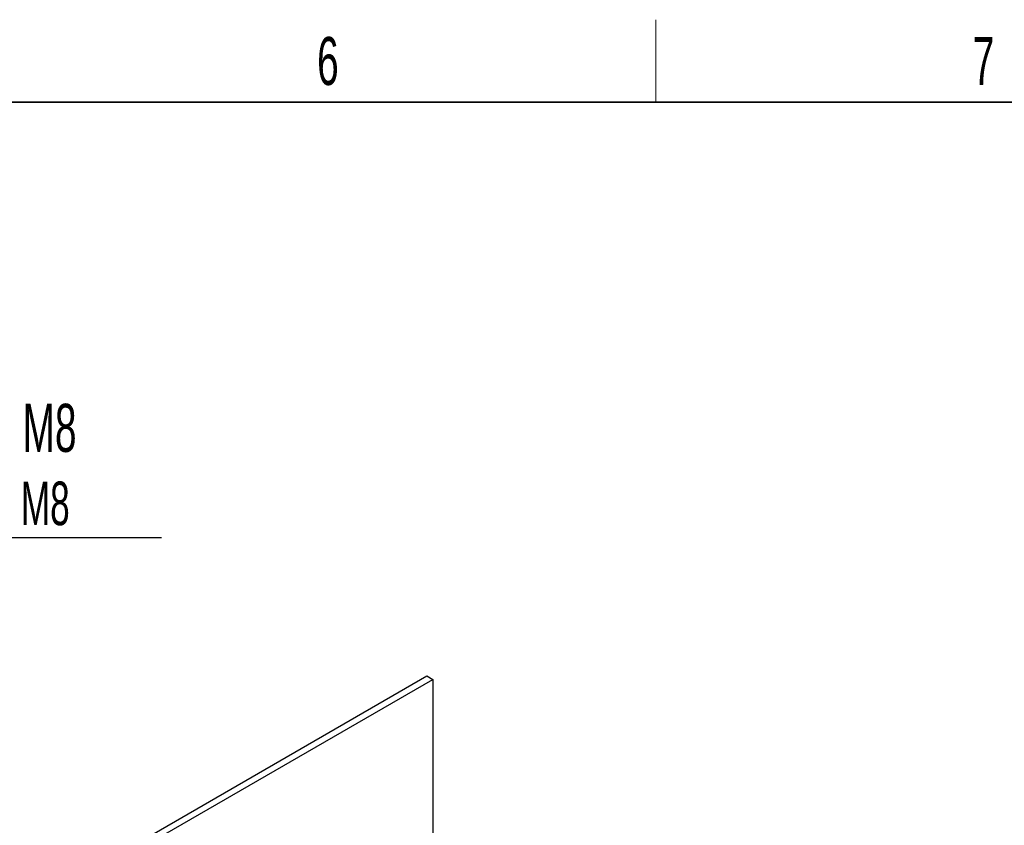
# Paper-space layout 'Blatt2' of a CAD drawing. Header units: millimetres. Extents: x 5 to 418, y 2 to 292.
# Tile 26 of 29: x 266 to 338, y 230 to 288. Entities that reach past the tile are written whole.
import ezdxf

# ---------------------------------------------------------------- set-up
doc = ezdxf.new("R2010")
doc.units = ezdxf.units.MM
doc.layers.add('SLD-0', color=7, linetype='Continuous')
doc.styles.add('SLDTEXTSTYLE0', font='TXT', dxfattribs={"width": 0.605})

# ---------------------------------------------------------------- blocks, each defined once
blk = doc.blocks.new('SW_NOTE_0_9')
at = {"layer": 'SLD-0', "color": 0}
blk.add_line((15.64, 0), (0, 0), dxfattribs=at)
at = {"layer": 'SLD-0', "color": 0, "attachment_point": 1, "style": 'SLDTEXTSTYLE0'}
for s, insert, char_height in [('Für M8', (0.482, 9.762), 3.5), ('for M8', (1.673, 4.097), 3.175)]:
    blk.add_mtext(s, dxfattribs=dict(at, insert=insert, char_height=char_height))

psp = doc.layouts.new('Blatt2')

# ---------------------------------------------------------------- linework, layer by layer
at = {"color": 7, "linetype": 'Continuous', "lineweight": 25}
for p, q in [((274.3935, 228.3134), (295.8189, 240.682)), ((274.8178, 228.0685), (296.2431, 240.4371)), ((295.8189, 240.682), (296.2431, 240.4371)), ((296.2431, 240.4371), (296.2431, 219.207))]:
    psp.add_line(p, q, dxfattribs=at)
at = {"layer": 'SLD-0', "lineweight": 18}
psp.add_line((312.5, 282.5), (312.5, 288.5), dxfattribs=at)
at = {"layer": 'SLD-0', "lineweight": 35}
psp.add_line((408, 282.5), (26, 282.5), dxfattribs=at)

# ---------------------------------------------------------------- block references
at = {"layer": 'SLD-0', "color": 7}
psp.add_blockref('SW_NOTE_0_9', (260.8445, 250.75), dxfattribs=at)

# ---------------------------------------------------------------- texts
at = {"layer": 'SLD-0', "char_height": 3.5, "attachment_point": 2, "style": 'SLDTEXTSTYLE0'}
for s, insert in [('6', (288.6027, 287.243)), ('7', (336.3527, 287.243))]:
    psp.add_mtext(s, dxfattribs=dict(at, insert=insert))

doc.saveas('drawing.dxf')
